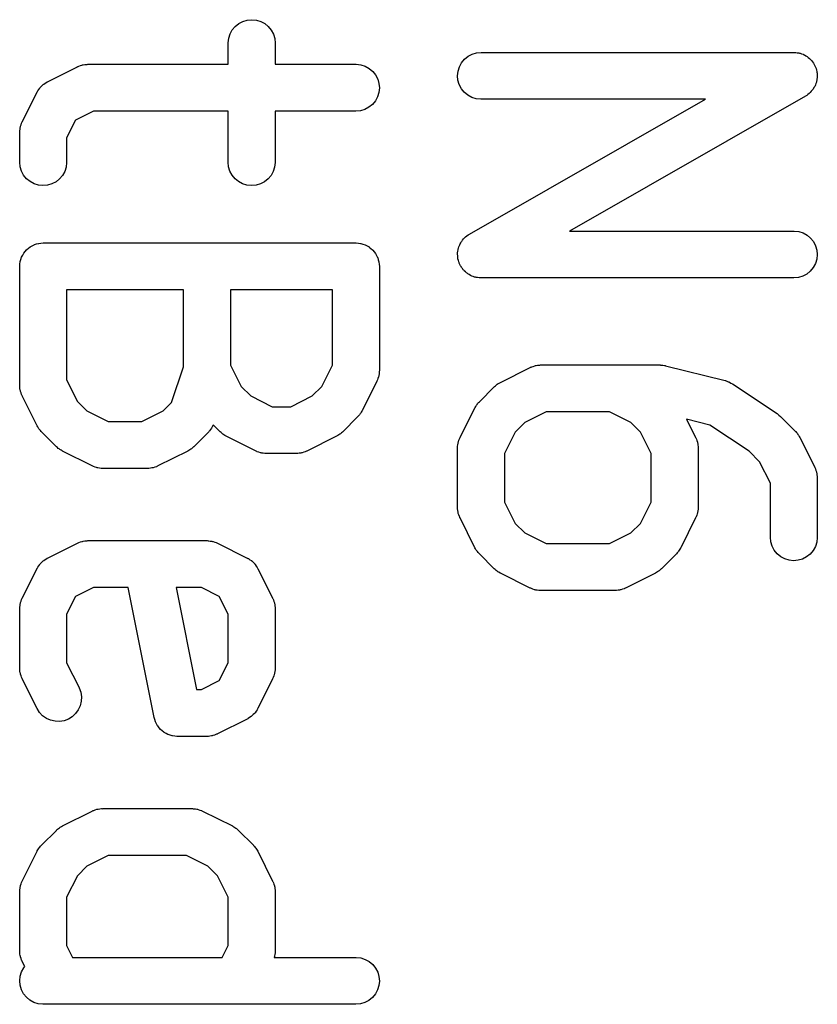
# Model space of a CAD drawing. Extents: x 0.02 to 3.89, y 0.07 to 3.88.
# Tile 20 of 172: x 0.91 to 1.01, y 1.72 to 1.84. Entities that reach past the tile are written whole.
import ezdxf

# ---------------------------------------------------------------- set-up
doc = ezdxf.new("R2010")
doc.units = 0
doc.header["$MEASUREMENT"] = 0
doc.layers.add('BLACK', color=7, linetype='CONTINUOUS')

msp = doc.modelspace()

# ---------------------------------------------------------------- linework, layer by layer
at = {"layer": 'BLACK', "linetype": 'CONTINUOUS'}
for p, q in [((0.933165, 1.83894), (0.933536, 1.83938)), ((0.933536, 1.83938), (0.933985, 1.83974)), ((0.933985, 1.83974), (0.934496, 1.84001)), ((0.934496, 1.84001), (0.935048, 1.84017)), ((0.935048, 1.84017), (0.935622, 1.84022)), ((0.935622, 1.84022), (0.936196, 1.84016)), ((0.936196, 1.84016), (0.936746, 1.83999)), ((0.936746, 1.83999), (0.937253, 1.83972)), ((0.937253, 1.83972), (0.937697, 1.83935)), ((0.937697, 1.83935), (0.938061, 1.8389)), ((0.932649, 1.83731), (0.932714, 1.83788)), ((0.932714, 1.83788), (0.932888, 1.83843)), ((0.932888, 1.83843), (0.933165, 1.83894)), ((0.938061, 1.8389), (0.938332, 1.8384)), ((0.938332, 1.8384), (0.938498, 1.83784)), ((0.938498, 1.83784), (0.938555, 1.83727)), ((0.932649, 1.83727), (0.932649, 1.83731)), ((0.932649, 1.8346), (0.932649, 1.83727)), ((0.938555, 1.83727), (0.938555, 1.8346)), ((0.962393, 1.83524), (0.962839, 1.83561)), ((0.962839, 1.83561), (0.963348, 1.83588)), ((0.963348, 1.83588), (0.9639, 1.83604)), ((0.9639, 1.83604), (0.964473, 1.8361)), ((0.964473, 1.8361), (1.00384, 1.8361)), ((1.00384, 1.8361), (1.00388, 1.8361)), ((1.00388, 1.8361), (1.00398, 1.83609)), ((1.00398, 1.83609), (1.00408, 1.83609)), ((1.00408, 1.83609), (1.00427, 1.83606)), ((1.00427, 1.83606), (1.00446, 1.83603)), ((1.00446, 1.83603), (1.00455, 1.836)), ((1.00455, 1.836), (1.00465, 1.83599)), ((1.00465, 1.83599), (1.00483, 1.83592)), ((1.00483, 1.83592), (1.00501, 1.83586)), ((1.00501, 1.83586), (1.00509, 1.83581)), ((1.00509, 1.83581), (1.00519, 1.83578)), ((1.00519, 1.83578), (1.00535, 1.83567)), ((1.00535, 1.83567), (1.00551, 1.83558)), ((1.00551, 1.83558), (1.00559, 1.83552)), ((1.00559, 1.83552), (1.00567, 1.83546)), ((1.00567, 1.83546), (1.00581, 1.83533)), ((0.909909, 1.83241), (0.913659, 1.83429)), ((0.913659, 1.83429), (0.913696, 1.83431)), ((0.913696, 1.83431), (0.913778, 1.83434)), ((0.913778, 1.83434), (0.913854, 1.83438)), ((0.913854, 1.83438), (0.914047, 1.83443)), ((0.914047, 1.83443), (0.914237, 1.8345)), ((0.914237, 1.8345), (0.914322, 1.83452)), ((0.914322, 1.83452), (0.914406, 1.83454)), ((0.914406, 1.83454), (0.914607, 1.83456)), ((0.914607, 1.83456), (0.914806, 1.83459)), ((0.914806, 1.83459), (0.914893, 1.83459)), ((0.914893, 1.83459), (0.914979, 1.8346)), ((0.914979, 1.8346), (0.932649, 1.8346)), ((0.938555, 1.8346), (0.948725, 1.8346)), ((0.948725, 1.8346), (0.948766, 1.8346)), ((0.948766, 1.8346), (0.949339, 1.83453)), ((0.949339, 1.83453), (0.949888, 1.83436)), ((0.949888, 1.83436), (0.950393, 1.83408)), ((0.961581, 1.83374), (0.961751, 1.83429)), ((0.961751, 1.83429), (0.962025, 1.8348)), ((0.962025, 1.8348), (0.962393, 1.83524)), ((1.00581, 1.83533), (1.00595, 1.83521)), ((1.00595, 1.83521), (1.00602, 1.83513)), ((1.00602, 1.83513), (1.00609, 1.83507)), ((1.00609, 1.83507), (1.0062, 1.83491)), ((1.0062, 1.83491), (1.00631, 1.83476)), ((1.00631, 1.83476), (1.00636, 1.83467)), ((1.00636, 1.83467), (1.00642, 1.83459)), ((1.00642, 1.83459), (1.00649, 1.83442)), ((1.00649, 1.83442), (1.00658, 1.83425)), ((1.00658, 1.83425), (1.00661, 1.83416)), ((1.00661, 1.83416), (1.00665, 1.83407)), ((0.950393, 1.83408), (0.950835, 1.83371)), ((0.950835, 1.83371), (0.951196, 1.83326)), ((0.951196, 1.83326), (0.951463, 1.83275)), ((0.961521, 1.83317), (0.961581, 1.83374)), ((0.961573, 1.83259), (0.961521, 1.83317)), ((1.00665, 1.83407), (1.00669, 1.83388)), ((1.00669, 1.83388), (1.00674, 1.8337)), ((1.00674, 1.8337), (1.00675, 1.8336)), ((1.00675, 1.8336), (1.00677, 1.8335)), ((1.00679, 1.83293), (1.00676, 1.83274)), ((1.00677, 1.8335), (1.00678, 1.83331)), ((1.00678, 1.83331), (1.0068, 1.83313)), ((1.0068, 1.83313), (1.00679, 1.83303)), ((1.00679, 1.83303), (1.00679, 1.83293)), ((0.908921, 1.83161), (0.908966, 1.83166)), ((0.908966, 1.83166), (0.909003, 1.83171)), ((0.909003, 1.83171), (0.909166, 1.83186)), ((0.909166, 1.83186), (0.909323, 1.83203)), ((0.909323, 1.83203), (0.909375, 1.83206)), ((0.909375, 1.83206), (0.909421, 1.83211)), ((0.909421, 1.83211), (0.909612, 1.83223)), ((0.909612, 1.83223), (0.909797, 1.83235)), ((0.909797, 1.83235), (0.909855, 1.83238)), ((0.909855, 1.83238), (0.909909, 1.83241)), ((0.951463, 1.83275), (0.951626, 1.8322)), ((0.951678, 1.83163), (0.951618, 1.83105)), ((0.951626, 1.8322), (0.951678, 1.83163)), ((0.961735, 1.83204), (0.961573, 1.83259)), ((0.962002, 1.83153), (0.961735, 1.83204)), ((1.00638, 1.83166), (1.00629, 1.83149)), ((1.00648, 1.83182), (1.00638, 1.83166)), ((1.00652, 1.83191), (1.00648, 1.83182)), ((1.00657, 1.832), (1.00652, 1.83191)), ((1.00662, 1.83218), (1.00657, 1.832)), ((1.00669, 1.83236), (1.00662, 1.83218)), ((1.00671, 1.83246), (1.00669, 1.83236)), ((1.00674, 1.83255), (1.00671, 1.83246)), ((1.00676, 1.83274), (1.00674, 1.83255)), ((0.906714, 1.82734), (0.908589, 1.83109)), ((0.908589, 1.83109), (0.908607, 1.83113)), ((0.908607, 1.83113), (0.908642, 1.83118)), ((0.908642, 1.83118), (0.908668, 1.83124)), ((0.908668, 1.83124), (0.908798, 1.83142)), ((0.908798, 1.83142), (0.908921, 1.83161)), ((0.951447, 1.8305), (0.951173, 1.82999)), ((0.951618, 1.83105), (0.951447, 1.8305)), ((0.962364, 1.83108), (0.962002, 1.83153)), ((0.962805, 1.83071), (0.962364, 1.83108)), ((0.96331, 1.83043), (0.962805, 1.83071)), ((0.963859, 1.83026), (0.96331, 1.83043)), ((1.00531, 1.83058), (0.975592, 1.8136)), ((1.00539, 1.83064), (1.00531, 1.83058)), ((1.00548, 1.83069), (1.00539, 1.83064)), ((1.00562, 1.83081), (1.00548, 1.83069)), ((1.00578, 1.83092), (1.00562, 1.83081)), ((1.00585, 1.83099), (1.00578, 1.83092)), ((1.00592, 1.83105), (1.00585, 1.83099)), ((1.00604, 1.8312), (1.00592, 1.83105)), ((1.00617, 1.83133), (1.00604, 1.8312)), ((1.00623, 1.83142), (1.00617, 1.83133)), ((1.00629, 1.83149), (1.00623, 1.83142)), ((0.950359, 1.82919), (0.94985, 1.82892)), ((0.950806, 1.82955), (0.950359, 1.82919)), ((0.951173, 1.82999), (0.950806, 1.82955)), ((0.963008, 1.81321), (0.992724, 1.83019)), ((0.964432, 1.83019), (0.963859, 1.83026)), ((0.964473, 1.83019), (0.964432, 1.83019)), ((0.992724, 1.83019), (0.964473, 1.83019)), ((0.915676, 1.82869), (0.913431, 1.82757)), ((0.932649, 1.82869), (0.915676, 1.82869)), ((0.932649, 1.82227), (0.932649, 1.82869)), ((0.948725, 1.82869), (0.938555, 1.82869)), ((0.938555, 1.82869), (0.938555, 1.82227)), ((0.949299, 1.82875), (0.948725, 1.82869)), ((0.94985, 1.82892), (0.949299, 1.82875)), ((0.906467, 1.82664), (0.906493, 1.82672)), ((0.906493, 1.82672), (0.906508, 1.8268)), ((0.906508, 1.8268), (0.90658, 1.82699)), ((0.90658, 1.82699), (0.906641, 1.82719)), ((0.906641, 1.82719), (0.906683, 1.82726)), ((0.906683, 1.82726), (0.906714, 1.82734)), ((0.913431, 1.82757), (0.912308, 1.82532)), ((0.906402, 1.82602), (0.906403, 1.82606)), ((0.906402, 1.82227), (0.906402, 1.82602)), ((0.906403, 1.82606), (0.906412, 1.82615)), ((0.90641, 1.82624), (0.906444, 1.82644)), ((0.906412, 1.82615), (0.90641, 1.82624)), ((0.906444, 1.82644), (0.906467, 1.82664)), ((0.912308, 1.82532), (0.912308, 1.82227)), ((0.906459, 1.8217), (0.906402, 1.82227)), ((0.912308, 1.82223), (0.912243, 1.82166)), ((0.912308, 1.82227), (0.912308, 1.82223)), ((0.932705, 1.8217), (0.932649, 1.82227)), ((0.938554, 1.82223), (0.93849, 1.82166)), ((0.938555, 1.82227), (0.938554, 1.82223)), ((0.906625, 1.82115), (0.906459, 1.8217)), ((0.906896, 1.82064), (0.906625, 1.82115)), ((0.90726, 1.82019), (0.906896, 1.82064)), ((0.911791, 1.8206), (0.911421, 1.82016)), ((0.912069, 1.82111), (0.911791, 1.8206)), ((0.912243, 1.82166), (0.912069, 1.82111)), ((0.932872, 1.82115), (0.932705, 1.8217)), ((0.933142, 1.82064), (0.932872, 1.82115)), ((0.933507, 1.82019), (0.933142, 1.82064)), ((0.938038, 1.8206), (0.937668, 1.82016)), ((0.938316, 1.82111), (0.938038, 1.8206)), ((0.93849, 1.82166), (0.938316, 1.82111)), ((0.907704, 1.81982), (0.90726, 1.82019)), ((0.908211, 1.81955), (0.907704, 1.81982)), ((0.908761, 1.81938), (0.908211, 1.81955)), ((0.909334, 1.81932), (0.908761, 1.81938)), ((0.909908, 1.81937), (0.909334, 1.81932)), ((0.910461, 1.81953), (0.909908, 1.81937)), ((0.910972, 1.8198), (0.910461, 1.81953)), ((0.911421, 1.82016), (0.910972, 1.8198)), ((0.933951, 1.81982), (0.933507, 1.82019)), ((0.934458, 1.81955), (0.933951, 1.81982)), ((0.935008, 1.81938), (0.934458, 1.81955)), ((0.935581, 1.81932), (0.935008, 1.81938)), ((0.936155, 1.81937), (0.935581, 1.81932)), ((0.936708, 1.81953), (0.936155, 1.81937)), ((0.937219, 1.8198), (0.936708, 1.81953)), ((0.937668, 1.82016), (0.937219, 1.8198)), ((0.962693, 1.81299), (0.962839, 1.81311)), ((0.962839, 1.81311), (0.962927, 1.81315)), ((0.962927, 1.81315), (0.963008, 1.81321)), ((0.975592, 1.8136), (1.00384, 1.8136)), ((1.00384, 1.8136), (1.00388, 1.8136)), ((1.00388, 1.8136), (1.00446, 1.81354)), ((1.00446, 1.81354), (1.00501, 1.81336)), ((1.00501, 1.81336), (1.00551, 1.81309)), ((1.00551, 1.81309), (1.00595, 1.81271)), ((0.907984, 1.81175), (0.90823, 1.81188)), ((0.90823, 1.81188), (0.90824, 1.81188)), ((0.90824, 1.81188), (0.908249, 1.81189)), ((0.908249, 1.81189), (0.908516, 1.81197)), ((0.908516, 1.81197), (0.908782, 1.81205)), ((0.908782, 1.81205), (0.908792, 1.81205)), ((0.908792, 1.81205), (0.908802, 1.81205)), ((0.908802, 1.81205), (0.909078, 1.81207)), ((0.909078, 1.81207), (0.909355, 1.8121)), ((0.909355, 1.8121), (0.948725, 1.8121)), ((0.948725, 1.8121), (0.948745, 1.8121)), ((0.948745, 1.8121), (0.948746, 1.8121)), ((0.948746, 1.8121), (0.948746, 1.8121)), ((0.948746, 1.8121), (0.948766, 1.8121)), ((0.948766, 1.8121), (0.949044, 1.81207)), ((0.949044, 1.81207), (0.949319, 1.81204)), ((0.949319, 1.81204), (0.949329, 1.81204)), ((0.949329, 1.81204), (0.949339, 1.81204)), ((0.949339, 1.81204), (0.949603, 1.81195)), ((0.949603, 1.81195), (0.949869, 1.81187)), ((0.949869, 1.81187), (0.949879, 1.81187)), ((0.949879, 1.81187), (0.949888, 1.81186)), ((0.949888, 1.81186), (0.950133, 1.81173)), ((0.961695, 1.81161), (0.961751, 1.81179)), ((0.961751, 1.81179), (0.961799, 1.81188)), ((0.961799, 1.81188), (0.961834, 1.81197)), ((0.961834, 1.81197), (0.961935, 1.81213)), ((0.961935, 1.81213), (0.962025, 1.8123)), ((0.962025, 1.8123), (0.962089, 1.81238)), ((0.962089, 1.81238), (0.962142, 1.81246)), ((0.962142, 1.81246), (0.962272, 1.8126)), ((0.962272, 1.8126), (0.962393, 1.81274)), ((0.962393, 1.81274), (0.96247, 1.81281)), ((0.96247, 1.81281), (0.962538, 1.81288)), ((0.962538, 1.81288), (0.962693, 1.81299)), ((1.00595, 1.81271), (1.00631, 1.81227)), ((1.00631, 1.81227), (1.00658, 1.81175)), ((0.906641, 1.81031), (0.906776, 1.81056)), ((0.906776, 1.81056), (0.906907, 1.8108)), ((0.906907, 1.8108), (0.906914, 1.81081)), ((0.906914, 1.81081), (0.906919, 1.81082)), ((0.906919, 1.81082), (0.907098, 1.81103)), ((0.907098, 1.81103), (0.907274, 1.81124)), ((0.907274, 1.81124), (0.907283, 1.81125)), ((0.907283, 1.81125), (0.907289, 1.81126)), ((0.907289, 1.81126), (0.907505, 1.81143)), ((0.907505, 1.81143), (0.907721, 1.81161)), ((0.907721, 1.81161), (0.90773, 1.81161)), ((0.90773, 1.81161), (0.907738, 1.81162)), ((0.907738, 1.81162), (0.907984, 1.81175)), ((0.950133, 1.81173), (0.950376, 1.8116)), ((0.950376, 1.8116), (0.950384, 1.81159)), ((0.950384, 1.81159), (0.950393, 1.81159)), ((0.950393, 1.81159), (0.950607, 1.81141)), ((0.950607, 1.81141), (0.95082, 1.81123)), ((0.95082, 1.81123), (0.950827, 1.81122)), ((0.950827, 1.81122), (0.950835, 1.81121)), ((0.950835, 1.81121), (0.951008, 1.811)), ((0.951008, 1.811), (0.951185, 1.81078)), ((0.951185, 1.81078), (0.951189, 1.81077)), ((0.951189, 1.81077), (0.951196, 1.81077)), ((0.951196, 1.81077), (0.951324, 1.81052)), ((0.961521, 1.81067), (0.961531, 1.81077)), ((0.961538, 1.81048), (0.961521, 1.81067)), ((0.961529, 1.81087), (0.961561, 1.81105)), ((0.961531, 1.81077), (0.961529, 1.81087)), ((0.961561, 1.81105), (0.961581, 1.81124)), ((0.961581, 1.81124), (0.96161, 1.81134)), ((0.96161, 1.81134), (0.961627, 1.81144)), ((0.961627, 1.81144), (0.961695, 1.81161)), ((1.00658, 1.81175), (1.00674, 1.8112)), ((1.00674, 1.8112), (1.0068, 1.81063)), ((1.0068, 1.81063), (1.00674, 1.81005)), ((0.906403, 1.80919), (0.906434, 1.80947)), ((0.906434, 1.80947), (0.906463, 1.80974)), ((0.906463, 1.80974), (0.906466, 1.80975)), ((0.906466, 1.80975), (0.906467, 1.80976)), ((0.906467, 1.80976), (0.90655, 1.81003)), ((0.90655, 1.81003), (0.906633, 1.81029)), ((0.906633, 1.81029), (0.906638, 1.8103)), ((0.906638, 1.8103), (0.906641, 1.81031)), ((0.951324, 1.81052), (0.951455, 1.81027)), ((0.951455, 1.81027), (0.951458, 1.81026)), ((0.951458, 1.81026), (0.951463, 1.81025)), ((0.951463, 1.81025), (0.951541, 1.80999)), ((0.951541, 1.80999), (0.951622, 1.80972)), ((0.951622, 1.80972), (0.951623, 1.80971)), ((0.951623, 1.80971), (0.951626, 1.8097)), ((0.951626, 1.8097), (0.951651, 1.80943)), ((0.951651, 1.80943), (0.951678, 1.80915)), ((0.961542, 1.81029), (0.961538, 1.81048)), ((0.961564, 1.81019), (0.961542, 1.81029)), ((0.961573, 1.8101), (0.961564, 1.81019)), ((0.961626, 1.80991), (0.961573, 1.8101)), ((0.961667, 1.80973), (0.961626, 1.80991)), ((0.961707, 1.80964), (0.961667, 1.80973)), ((0.961735, 1.80954), (0.961707, 1.80964)), ((0.961823, 1.80937), (0.961735, 1.80954)), ((0.961899, 1.8092), (0.961823, 1.80937)), ((1.00657, 1.8095), (1.00629, 1.809)), ((1.00674, 1.81005), (1.00657, 1.8095)), ((0.906402, 1.80917), (0.906403, 1.80919)), ((0.906402, 1.80915), (0.906402, 1.80917)), ((0.906402, 1.80917), (0.906402, 1.80917)), ((0.906402, 1.80917), (0.906402, 1.80917)), ((0.906402, 1.79415), (0.906402, 1.80915)), ((0.951678, 1.80915), (0.951678, 1.79603)), ((0.961956, 1.80912), (0.961899, 1.8092)), ((0.962002, 1.80903), (0.961956, 1.80912)), ((0.962121, 1.80888), (0.962002, 1.80903)), ((0.962229, 1.80873), (0.962121, 1.80888)), ((0.962301, 1.80866), (0.962229, 1.80873)), ((0.962364, 1.80858), (0.962301, 1.80866)), ((0.962509, 1.80846), (0.962364, 1.80858)), ((0.962645, 1.80833), (0.962509, 1.80846)), ((0.962729, 1.80828), (0.962645, 1.80833)), ((0.962805, 1.80821), (0.962729, 1.80828)), ((0.962971, 1.80812), (0.962805, 1.80821)), ((0.96313, 1.80802), (0.962971, 1.80812)), ((1.00548, 1.80819), (1.00497, 1.80792)), ((1.00592, 1.80855), (1.00548, 1.80819)), ((1.00629, 1.809), (1.00592, 1.80855)), ((0.963223, 1.80798), (0.96313, 1.80802)), ((0.96331, 1.80793), (0.963223, 1.80798)), ((0.96349, 1.80788), (0.96331, 1.80793)), ((0.963666, 1.80781), (0.96349, 1.80788)), ((0.963765, 1.80779), (0.963666, 1.80781)), ((0.963859, 1.80776), (0.963765, 1.80779)), ((0.964047, 1.80774), (0.963859, 1.80776)), ((0.964234, 1.80771), (0.964047, 1.80774)), ((0.964333, 1.80771), (0.964234, 1.80771)), ((0.964432, 1.8077), (0.964333, 1.80771)), ((0.964473, 1.8077), (0.964432, 1.8077)), ((1.00384, 1.8077), (0.964473, 1.8077)), ((1.00442, 1.80775), (1.00384, 1.8077)), ((1.00497, 1.80792), (1.00442, 1.80775)), ((0.912308, 1.8062), (0.912308, 1.79485)), ((0.927025, 1.8062), (0.912308, 1.8062)), ((0.927025, 1.7965), (0.927025, 1.8062)), ((0.93293, 1.8062), (0.93293, 1.79672)), ((0.945772, 1.8062), (0.93293, 1.8062)), ((0.945772, 1.79672), (0.945772, 1.8062)), ((0.925522, 1.792), (0.927025, 1.7965)), ((0.93293, 1.79672), (0.934279, 1.79403)), ((0.944424, 1.79403), (0.945772, 1.79672)), ((0.95167, 1.79581), (0.951636, 1.79561)), ((0.951678, 1.79598), (0.951668, 1.7959)), ((0.951668, 1.7959), (0.95167, 1.79581)), ((0.951678, 1.79603), (0.951678, 1.79598)), ((0.966902, 1.79454), (0.970652, 1.79642)), ((0.970652, 1.79642), (0.970689, 1.79644)), ((0.970689, 1.79644), (0.97077, 1.79646)), ((0.97077, 1.79646), (0.970847, 1.79651)), ((0.970847, 1.79651), (0.97104, 1.79656)), ((0.97104, 1.79656), (0.97123, 1.79663)), ((0.97123, 1.79663), (0.971315, 1.79665)), ((0.971315, 1.79665), (0.971399, 1.79667)), ((0.971399, 1.79667), (0.9716, 1.79669)), ((0.9716, 1.79669), (0.971799, 1.79672)), ((0.971799, 1.79672), (0.971886, 1.79672)), ((0.971886, 1.79672), (0.971972, 1.79673)), ((0.971972, 1.79673), (0.98697, 1.79673)), ((0.98697, 1.79673), (0.987012, 1.79673)), ((0.987012, 1.79673), (0.987064, 1.79672)), ((0.987064, 1.79672), (0.987116, 1.79672)), ((0.987116, 1.79672), (0.98735, 1.79669)), ((0.98735, 1.79669), (0.987584, 1.79666)), ((0.987584, 1.79666), (0.987634, 1.79665)), ((0.987634, 1.79665), (0.987686, 1.79664)), ((0.987686, 1.79664), (0.995186, 1.79477)), ((0.912308, 1.79485), (0.913657, 1.79215)), ((0.951366, 1.7947), (0.949491, 1.79096)), ((0.951397, 1.79479), (0.951366, 1.7947)), ((0.951439, 1.79486), (0.951397, 1.79479)), ((0.9515, 1.79505), (0.951439, 1.79486)), ((0.951572, 1.79524), (0.9515, 1.79505)), ((0.951587, 1.79533), (0.951572, 1.79524)), ((0.951613, 1.79541), (0.951587, 1.79533)), ((0.951636, 1.79561), (0.951613, 1.79541)), ((0.966615, 1.79438), (0.966762, 1.79445)), ((0.966762, 1.79445), (0.966902, 1.79454)), ((0.995186, 1.79477), (0.995225, 1.79476)), ((0.995225, 1.79476), (0.99541, 1.79469)), ((0.99541, 1.79469), (0.995599, 1.79463)), ((0.995599, 1.79463), (0.99568, 1.79459)), ((0.99568, 1.79459), (0.995765, 1.79455)), ((0.995765, 1.79455), (0.995933, 1.79445)), ((0.995933, 1.79445), (0.996107, 1.79436)), ((0.906411, 1.79406), (0.906402, 1.79415)), ((0.906407, 1.79398), (0.906411, 1.79406)), ((0.906439, 1.79378), (0.906407, 1.79398)), ((0.906459, 1.79358), (0.906439, 1.79378)), ((0.906484, 1.79349), (0.906459, 1.79358)), ((0.906497, 1.79341), (0.906484, 1.79349)), ((0.906567, 1.79322), (0.906497, 1.79341)), ((0.906625, 1.79303), (0.906567, 1.79322)), ((0.934279, 1.79403), (0.935476, 1.79283)), ((0.943226, 1.79283), (0.944424, 1.79403)), ((0.96426, 1.79211), (0.966135, 1.79399)), ((0.966135, 1.79399), (0.966164, 1.79402)), ((0.966164, 1.79402), (0.966294, 1.79412)), ((0.966294, 1.79412), (0.966414, 1.79424)), ((0.966414, 1.79424), (0.966519, 1.7943)), ((0.966519, 1.7943), (0.966615, 1.79438)), ((0.996107, 1.79436), (1.00173, 1.79061)), ((0.906666, 1.79295), (0.906625, 1.79303)), ((0.906696, 1.79287), (0.906666, 1.79295)), ((0.906714, 1.79283), (0.906696, 1.79287)), ((0.908589, 1.78908), (0.906714, 1.79283)), ((0.913657, 1.79215), (0.914854, 1.79095)), ((0.924479, 1.79095), (0.925522, 1.792)), ((0.935476, 1.79283), (0.938174, 1.79148)), ((0.940529, 1.79148), (0.943226, 1.79283)), ((0.964039, 1.79187), (0.964155, 1.79199)), ((0.964155, 1.79199), (0.96426, 1.79211)), ((0.914854, 1.79095), (0.917551, 1.7896)), ((0.921781, 1.7896), (0.924479, 1.79095)), ((0.938174, 1.79148), (0.940529, 1.79148)), ((0.949382, 1.79078), (0.949304, 1.79063)), ((0.949473, 1.79092), (0.949382, 1.79078)), ((0.949491, 1.79096), (0.949473, 1.79092)), ((0.961832, 1.7876), (0.963707, 1.79135)), ((0.963707, 1.79135), (0.963726, 1.79138)), ((0.963726, 1.79138), (0.963816, 1.79152)), ((0.963816, 1.79152), (0.963894, 1.79167)), ((0.963894, 1.79167), (0.963972, 1.79176)), ((0.963972, 1.79176), (0.964039, 1.79187)), ((0.972669, 1.79082), (0.969972, 1.78947)), ((0.980649, 1.79082), (0.972669, 1.79082)), ((0.983346, 1.78947), (0.980649, 1.79082)), ((0.917551, 1.7896), (0.921781, 1.7896)), ((0.948938, 1.79019), (0.947063, 1.78831)), ((0.949044, 1.79032), (0.948938, 1.79019)), ((0.949159, 1.79044), (0.949044, 1.79032)), ((0.949226, 1.79054), (0.949159, 1.79044)), ((0.949304, 1.79063), (0.949226, 1.79054)), ((0.969972, 1.78947), (0.968775, 1.78828)), ((0.984544, 1.78828), (0.983346, 1.78947)), ((0.993257, 1.78916), (0.99034, 1.78989)), ((0.99034, 1.78989), (0.991486, 1.7876)), ((1.00173, 1.79061), (1.00174, 1.79061)), ((1.00174, 1.79061), (1.00174, 1.79061)), ((1.00174, 1.79061), (1.00174, 1.79061)), ((1.00174, 1.79061), (1.00177, 1.79059)), ((1.00177, 1.79059), (1.00197, 1.79041)), ((1.00197, 1.79041), (1.00218, 1.79024)), ((1.00218, 1.79024), (1.00406, 1.78836)), ((0.908677, 1.78894), (0.908589, 1.78908)), ((0.908753, 1.78879), (0.908677, 1.78894)), ((0.90883, 1.7887), (0.908753, 1.78879)), ((0.908896, 1.78859), (0.90883, 1.7887)), ((0.90901, 1.78847), (0.908896, 1.78859)), ((0.909113, 1.78834), (0.90901, 1.78847)), ((0.909142, 1.78831), (0.909113, 1.78834)), ((0.911017, 1.78644), (0.909142, 1.78831)), ((0.930191, 1.78831), (0.928316, 1.78644)), ((0.930246, 1.78838), (0.930191, 1.78831)), ((0.93031, 1.78844), (0.930246, 1.78838)), ((0.930428, 1.7886), (0.93031, 1.78844)), ((0.930556, 1.78876), (0.930428, 1.7886)), ((0.930598, 1.78884), (0.930556, 1.78876)), ((0.930649, 1.78891), (0.930598, 1.78884)), ((0.930733, 1.78909), (0.930649, 1.78891)), ((0.930779, 1.78917), (0.930733, 1.78909)), ((0.931639, 1.78831), (0.930779, 1.78917)), ((0.931767, 1.78821), (0.931639, 1.78831)), ((0.947034, 1.78828), (0.946905, 1.78818)), ((0.947063, 1.78831), (0.947034, 1.78828)), ((0.968775, 1.78828), (0.967426, 1.78558)), ((0.985892, 1.78558), (0.984544, 1.78828)), ((0.998213, 1.78586), (0.993257, 1.78916)), ((1.00406, 1.78836), (1.00409, 1.78834)), ((1.00409, 1.78834), (1.00419, 1.78821)), ((0.931886, 1.78809), (0.931767, 1.78821)), ((0.931989, 1.78803), (0.931886, 1.78809)), ((0.932084, 1.78795), (0.931989, 1.78803)), ((0.93223, 1.78787), (0.932084, 1.78795)), ((0.93237, 1.78778), (0.93223, 1.78787)), ((0.932406, 1.78776), (0.93237, 1.78778)), ((0.936156, 1.78589), (0.932406, 1.78776)), ((0.946296, 1.78776), (0.942547, 1.78589)), ((0.946437, 1.78785), (0.946296, 1.78776)), ((0.946584, 1.78792), (0.946437, 1.78785)), ((0.94668, 1.788), (0.946584, 1.78792)), ((0.946784, 1.78807), (0.94668, 1.788)), ((0.946905, 1.78818), (0.946784, 1.78807)), ((0.961611, 1.78697), (0.961626, 1.78706)), ((0.961626, 1.78706), (0.961698, 1.78725)), ((0.961698, 1.78725), (0.961759, 1.78744)), ((0.961759, 1.78744), (0.961801, 1.78752)), ((0.961801, 1.78752), (0.961832, 1.7876)), ((0.991486, 1.7876), (0.991504, 1.78756)), ((0.991504, 1.78756), (0.991534, 1.78748)), ((0.991534, 1.78748), (0.991575, 1.7874)), ((0.991575, 1.7874), (0.991633, 1.78721)), ((0.991633, 1.78721), (0.991703, 1.78702)), ((0.991703, 1.78702), (0.991716, 1.78693)), ((1.00419, 1.78821), (1.0043, 1.78809)), ((1.0043, 1.78809), (1.00437, 1.78798)), ((1.00437, 1.78798), (1.00444, 1.78788)), ((1.00444, 1.78788), (1.00452, 1.78774)), ((1.00452, 1.78774), (1.00461, 1.7876)), ((1.00461, 1.7876), (1.00648, 1.78385)), ((0.911145, 1.78633), (0.911017, 1.78644)), ((0.911264, 1.78622), (0.911145, 1.78633)), ((0.911367, 1.78615), (0.911264, 1.78622)), ((0.911462, 1.78607), (0.911367, 1.78615)), ((0.911608, 1.78599), (0.911462, 1.78607)), ((0.911747, 1.7859), (0.911608, 1.78599)), ((0.911784, 1.78589), (0.911747, 1.7859)), ((0.915534, 1.78401), (0.911784, 1.78589)), ((0.927548, 1.78589), (0.923799, 1.78401)), ((0.927689, 1.78597), (0.927548, 1.78589)), ((0.927836, 1.78605), (0.927689, 1.78597)), ((0.927932, 1.78613), (0.927836, 1.78605)), ((0.928036, 1.78619), (0.927932, 1.78613)), ((0.928157, 1.78631), (0.928036, 1.78619)), ((0.928287, 1.78641), (0.928157, 1.78631)), ((0.928316, 1.78644), (0.928287, 1.78641)), ((0.936237, 1.78585), (0.936156, 1.78589)), ((0.936313, 1.78581), (0.936237, 1.78585)), ((0.936505, 1.78575), (0.936313, 1.78581)), ((0.936694, 1.78568), (0.936505, 1.78575)), ((0.942351, 1.7858), (0.942158, 1.78574)), ((0.942428, 1.78584), (0.942351, 1.7858)), ((0.94251, 1.78587), (0.942428, 1.78584)), ((0.942547, 1.78589), (0.94251, 1.78587)), ((0.96152, 1.78628), (0.961521, 1.78632)), ((0.96152, 1.77878), (0.96152, 1.78628)), ((0.961521, 1.78632), (0.96153, 1.7864)), ((0.961528, 1.78649), (0.961562, 1.78669)), ((0.96153, 1.7864), (0.961528, 1.78649)), ((0.961562, 1.78669), (0.961585, 1.78689)), ((0.961585, 1.78689), (0.961611, 1.78697)), ((0.991716, 1.78693), (0.991742, 1.78685)), ((0.991742, 1.78685), (0.991761, 1.78665)), ((0.991761, 1.78665), (0.991793, 1.78645)), ((0.991793, 1.78645), (0.991789, 1.78636)), ((0.991789, 1.78636), (0.991798, 1.78628)), ((0.991798, 1.78628), (0.991798, 1.77878)), ((0.999542, 1.78453), (0.998213, 1.78586)), ((0.93678, 1.78566), (0.936694, 1.78568)), ((0.936863, 1.78564), (0.93678, 1.78566)), ((0.937063, 1.78562), (0.936863, 1.78564)), ((0.937262, 1.78558), (0.937063, 1.78562)), ((0.937349, 1.78558), (0.937262, 1.78558)), ((0.937435, 1.78557), (0.937349, 1.78558)), ((0.937477, 1.78557), (0.937435, 1.78557)), ((0.941226, 1.78557), (0.937477, 1.78557)), ((0.941312, 1.78558), (0.941226, 1.78557)), ((0.941399, 1.78558), (0.941312, 1.78558)), ((0.941599, 1.78561), (0.941399, 1.78558)), ((0.9418, 1.78563), (0.941599, 1.78561)), ((0.941883, 1.78566), (0.9418, 1.78563)), ((0.941969, 1.78567), (0.941883, 1.78566)), ((0.942158, 1.78574), (0.941969, 1.78567)), ((0.967426, 1.78558), (0.967426, 1.77947)), ((0.985892, 1.77947), (0.985892, 1.78558)), ((1.00089, 1.78183), (0.999542, 1.78453)), ((0.915615, 1.78398), (0.915534, 1.78401)), ((0.915691, 1.78394), (0.915615, 1.78398)), ((0.915883, 1.78388), (0.915691, 1.78394)), ((0.916072, 1.7838), (0.915883, 1.78388)), ((0.916158, 1.78379), (0.916072, 1.7838)), ((0.91624, 1.78376), (0.916158, 1.78379)), ((0.916441, 1.78374), (0.91624, 1.78376)), ((0.91664, 1.78371), (0.916441, 1.78374)), ((0.916726, 1.78371), (0.91664, 1.78371)), ((0.916813, 1.7837), (0.916726, 1.78371)), ((0.916854, 1.7837), (0.916813, 1.7837)), ((0.922478, 1.7837), (0.916854, 1.7837)), ((0.922565, 1.78371), (0.922478, 1.7837)), ((0.922652, 1.7837), (0.922565, 1.78371)), ((0.922851, 1.78374), (0.922652, 1.7837)), ((0.923052, 1.78376), (0.922851, 1.78374)), ((0.923135, 1.78378), (0.923052, 1.78376)), ((0.923221, 1.78379), (0.923135, 1.78378)), ((0.92341, 1.78386), (0.923221, 1.78379)), ((0.923604, 1.78392), (0.92341, 1.78386)), ((0.92368, 1.78396), (0.923604, 1.78392)), ((0.923762, 1.78399), (0.92368, 1.78396)), ((0.923799, 1.78401), (0.923762, 1.78399)), ((1.00648, 1.78385), (1.0065, 1.78381)), ((1.0065, 1.78381), (1.00653, 1.78373)), ((1.00653, 1.78373), (1.00657, 1.78365)), ((1.00657, 1.78365), (1.00663, 1.78346)), ((1.00663, 1.78346), (1.0067, 1.78327)), ((1.0067, 1.78327), (1.00671, 1.78318)), ((1.00671, 1.78318), (1.00674, 1.7831)), ((1.00674, 1.7831), (1.00676, 1.7829)), ((1.00676, 1.7829), (1.00679, 1.7827)), ((1.00679, 1.7827), (1.00679, 1.78261)), ((1.00679, 1.78261), (1.0068, 1.78253)), ((1.0068, 1.78253), (1.0068, 1.77503)), ((1.00089, 1.77503), (1.00089, 1.78183)), ((0.961529, 1.77869), (0.96152, 1.77878)), ((0.961526, 1.7786), (0.961529, 1.77869)), ((0.961557, 1.77841), (0.961526, 1.7786)), ((0.961577, 1.7782), (0.961557, 1.77841)), ((0.967426, 1.77947), (0.968775, 1.77678)), ((0.984544, 1.77678), (0.985892, 1.77947)), ((0.991756, 1.77836), (0.991733, 1.77816)), ((0.99179, 1.77856), (0.991756, 1.77836)), ((0.991798, 1.77874), (0.991788, 1.77865)), ((0.991788, 1.77865), (0.99179, 1.77856)), ((0.991798, 1.77878), (0.991798, 1.77874)), ((0.961602, 1.77812), (0.961577, 1.7782)), ((0.961615, 1.77804), (0.961602, 1.77812)), ((0.961685, 1.77785), (0.961615, 1.77804)), ((0.961743, 1.77765), (0.961685, 1.77785)), ((0.961784, 1.77758), (0.961743, 1.77765)), ((0.961814, 1.77749), (0.961784, 1.77758)), ((0.961832, 1.77746), (0.961814, 1.77749)), ((0.963707, 1.77371), (0.961832, 1.77746)), ((0.991486, 1.77746), (0.989611, 1.77371)), ((0.991517, 1.77754), (0.991486, 1.77746)), ((0.991559, 1.77761), (0.991517, 1.77754)), ((0.99162, 1.77781), (0.991559, 1.77761)), ((0.991692, 1.778), (0.99162, 1.77781)), ((0.991707, 1.77808), (0.991692, 1.778)), ((0.991733, 1.77816), (0.991707, 1.77808)), ((0.968775, 1.77678), (0.969972, 1.77558)), ((0.983346, 1.77558), (0.984544, 1.77678)), ((0.914607, 1.77457), (0.914806, 1.7746)), ((0.914806, 1.7746), (0.914893, 1.7746)), ((0.914893, 1.7746), (0.914979, 1.77461)), ((0.914979, 1.77461), (0.929977, 1.77461)), ((0.929977, 1.77461), (0.930019, 1.77461)), ((0.930019, 1.77461), (0.930105, 1.7746)), ((0.930105, 1.7746), (0.930192, 1.7746)), ((0.930192, 1.7746), (0.930391, 1.77456)), ((0.969972, 1.77558), (0.972669, 1.77423)), ((0.980649, 1.77423), (0.983346, 1.77558)), ((1.00095, 1.77445), (1.00089, 1.77503)), ((1.0068, 1.77499), (1.00673, 1.77441)), ((1.0068, 1.77503), (1.0068, 1.77499)), ((0.909909, 1.77242), (0.913659, 1.77429)), ((0.913659, 1.77429), (0.913696, 1.77431)), ((0.913696, 1.77431), (0.913778, 1.77434)), ((0.913778, 1.77434), (0.913854, 1.77438)), ((0.913854, 1.77438), (0.914047, 1.77444)), ((0.914047, 1.77444), (0.914237, 1.77451)), ((0.914237, 1.77451), (0.914322, 1.77452)), ((0.914322, 1.77452), (0.914406, 1.77455)), ((0.914406, 1.77455), (0.914607, 1.77457)), ((0.930391, 1.77456), (0.930591, 1.77454)), ((0.930591, 1.77454), (0.930674, 1.77452)), ((0.930674, 1.77452), (0.93076, 1.7745)), ((0.93076, 1.7745), (0.930949, 1.77443)), ((0.930949, 1.77443), (0.931141, 1.77437)), ((0.931141, 1.77437), (0.931217, 1.77433)), ((0.931217, 1.77433), (0.931298, 1.77429)), ((0.931298, 1.77429), (0.935048, 1.77242)), ((0.963795, 1.77357), (0.963707, 1.77371)), ((0.963872, 1.77342), (0.963795, 1.77357)), ((0.963948, 1.77332), (0.963872, 1.77342)), ((0.972669, 1.77423), (0.980649, 1.77423)), ((0.989424, 1.77339), (0.989346, 1.77329)), ((0.989502, 1.77353), (0.989424, 1.77339)), ((0.989593, 1.77367), (0.989502, 1.77353)), ((0.989611, 1.77371), (0.989593, 1.77367)), ((1.00111, 1.7739), (1.00095, 1.77445)), ((1.00138, 1.77339), (1.00111, 1.7739)), ((1.00175, 1.77295), (1.00138, 1.77339)), ((1.00628, 1.77336), (1.00591, 1.77292)), ((1.00656, 1.77386), (1.00628, 1.77336)), ((1.00673, 1.77441), (1.00656, 1.77386)), ((0.909375, 1.77207), (0.909421, 1.77211)), ((0.909421, 1.77211), (0.909612, 1.77223)), ((0.909612, 1.77223), (0.909797, 1.77236)), ((0.909797, 1.77236), (0.909855, 1.77239)), ((0.909855, 1.77239), (0.909909, 1.77242)), ((0.935048, 1.77242), (0.935084, 1.7724)), ((0.935084, 1.7724), (0.935138, 1.77237)), ((0.935138, 1.77237), (0.935196, 1.77234)), ((0.935196, 1.77234), (0.935379, 1.77221)), ((0.935379, 1.77221), (0.935568, 1.77209)), ((0.964014, 1.77322), (0.963948, 1.77332)), ((0.964128, 1.7731), (0.964014, 1.77322)), ((0.964231, 1.77297), (0.964128, 1.7731)), ((0.96426, 1.77294), (0.964231, 1.77297)), ((0.966135, 1.77107), (0.96426, 1.77294)), ((0.989058, 1.77294), (0.987184, 1.77107)), ((0.989164, 1.77307), (0.989058, 1.77294)), ((0.989279, 1.77319), (0.989164, 1.77307)), ((0.989346, 1.77329), (0.989279, 1.77319)), ((1.00219, 1.77258), (1.00175, 1.77295)), ((1.0027, 1.77231), (1.00219, 1.77258)), ((1.00325, 1.77214), (1.0027, 1.77231)), ((1.00382, 1.77208), (1.00325, 1.77214)), ((1.0044, 1.77213), (1.00382, 1.77208)), ((1.00495, 1.77229), (1.0044, 1.77213)), ((1.00546, 1.77256), (1.00495, 1.77229)), ((1.00591, 1.77292), (1.00546, 1.77256)), ((0.906714, 1.76735), (0.908589, 1.7711)), ((0.908589, 1.7711), (0.908607, 1.77114)), ((0.908607, 1.77114), (0.908642, 1.77119)), ((0.908642, 1.77119), (0.908668, 1.77125)), ((0.908668, 1.77125), (0.908798, 1.77143)), ((0.908798, 1.77143), (0.908921, 1.77162)), ((0.908921, 1.77162), (0.908966, 1.77167)), ((0.908966, 1.77167), (0.909003, 1.77172)), ((0.909003, 1.77172), (0.909166, 1.77187)), ((0.909166, 1.77187), (0.909323, 1.77203)), ((0.909323, 1.77203), (0.909375, 1.77207)), ((0.935568, 1.77209), (0.935614, 1.77204)), ((0.935614, 1.77204), (0.935666, 1.77201)), ((0.935666, 1.77201), (0.93582, 1.77184)), ((0.93582, 1.77184), (0.935981, 1.77169)), ((0.935981, 1.77169), (0.936017, 1.77163)), ((0.936017, 1.77163), (0.936061, 1.77159)), ((0.936061, 1.77159), (0.936181, 1.7714)), ((0.936181, 1.7714), (0.936309, 1.77121)), ((0.936309, 1.77121), (0.936334, 1.77115)), ((0.936334, 1.77115), (0.936368, 1.7711)), ((0.936368, 1.7711), (0.938243, 1.76735)), ((0.966263, 1.77096), (0.966135, 1.77107)), ((0.966382, 1.77084), (0.966263, 1.77096)), ((0.987025, 1.77093), (0.986904, 1.77082)), ((0.987154, 1.77104), (0.987025, 1.77093)), ((0.987184, 1.77107), (0.987154, 1.77104)), ((0.966485, 1.77078), (0.966382, 1.77084)), ((0.96658, 1.7707), (0.966485, 1.77078)), ((0.966726, 1.77062), (0.96658, 1.7707)), ((0.966865, 1.77053), (0.966726, 1.77062)), ((0.966902, 1.77051), (0.966865, 1.77053)), ((0.970652, 1.76864), (0.966902, 1.77051)), ((0.986416, 1.77051), (0.982667, 1.76864)), ((0.986557, 1.7706), (0.986416, 1.77051)), ((0.986704, 1.77068), (0.986557, 1.7706)), ((0.9868, 1.77075), (0.986704, 1.77068)), ((0.986904, 1.77082), (0.9868, 1.77075)), ((0.915676, 1.7687), (0.913431, 1.76758)), ((0.920058, 1.7687), (0.915676, 1.7687)), ((0.923333, 1.75233), (0.920058, 1.7687)), ((0.92608, 1.7687), (0.928649, 1.75586)), ((0.92928, 1.7687), (0.92608, 1.7687)), ((0.931526, 1.76758), (0.92928, 1.7687)), ((0.970733, 1.76861), (0.970652, 1.76864)), ((0.970809, 1.76856), (0.970733, 1.76861)), ((0.971001, 1.7685), (0.970809, 1.76856)), ((0.97119, 1.76843), (0.971001, 1.7685)), ((0.971276, 1.76842), (0.97119, 1.76843)), ((0.971358, 1.76839), (0.971276, 1.76842)), ((0.971559, 1.76837), (0.971358, 1.76839)), ((0.982003, 1.76841), (0.98192, 1.76838)), ((0.982089, 1.76842), (0.982003, 1.76841)), ((0.982278, 1.76849), (0.982089, 1.76842)), ((0.982471, 1.76855), (0.982278, 1.76849)), ((0.982548, 1.76859), (0.982471, 1.76855)), ((0.98263, 1.76862), (0.982548, 1.76859)), ((0.982667, 1.76864), (0.98263, 1.76862)), ((0.90658, 1.767), (0.906641, 1.76719)), ((0.906641, 1.76719), (0.906683, 1.76727)), ((0.906683, 1.76727), (0.906714, 1.76735)), ((0.913431, 1.76758), (0.912308, 1.76533)), ((0.932649, 1.76533), (0.931526, 1.76758)), ((0.938243, 1.76735), (0.938261, 1.76731)), ((0.938261, 1.76731), (0.938291, 1.76723)), ((0.938291, 1.76723), (0.938332, 1.76715)), ((0.938332, 1.76715), (0.93839, 1.76696)), ((0.971758, 1.76833), (0.971559, 1.76837)), ((0.971845, 1.76834), (0.971758, 1.76833)), ((0.971931, 1.76833), (0.971845, 1.76834)), ((0.971972, 1.76833), (0.971931, 1.76833)), ((0.981346, 1.76833), (0.971972, 1.76833)), ((0.981432, 1.76833), (0.981346, 1.76833)), ((0.981519, 1.76833), (0.981432, 1.76833)), ((0.981719, 1.76836), (0.981519, 1.76833)), ((0.98192, 1.76838), (0.981719, 1.76836)), ((0.906402, 1.76603), (0.906403, 1.76607)), ((0.906402, 1.75853), (0.906402, 1.76603)), ((0.906403, 1.76607), (0.906412, 1.76616)), ((0.90641, 1.76624), (0.906444, 1.76644)), ((0.906412, 1.76616), (0.90641, 1.76624)), ((0.906444, 1.76644), (0.906467, 1.76664)), ((0.906467, 1.76664), (0.906493, 1.76673)), ((0.906493, 1.76673), (0.906508, 1.76681)), ((0.906508, 1.76681), (0.90658, 1.767)), ((0.93839, 1.76696), (0.93846, 1.76677)), ((0.93846, 1.76677), (0.938473, 1.76669)), ((0.938473, 1.76669), (0.938498, 1.7666)), ((0.938498, 1.7666), (0.938518, 1.7664)), ((0.938518, 1.7664), (0.938549, 1.7662)), ((0.938549, 1.7662), (0.938546, 1.76612)), ((0.938546, 1.76612), (0.938555, 1.76603)), ((0.938555, 1.76603), (0.938555, 1.75853)), ((0.912308, 1.76533), (0.912308, 1.75923)), ((0.932649, 1.75923), (0.932649, 1.76533)), ((0.906411, 1.75844), (0.906402, 1.75853)), ((0.912308, 1.75923), (0.913871, 1.7561)), ((0.931526, 1.75698), (0.932649, 1.75923)), ((0.938554, 1.75849), (0.938545, 1.7584)), ((0.938555, 1.75853), (0.938554, 1.75849)), ((0.906407, 1.75836), (0.906411, 1.75844)), ((0.906439, 1.75816), (0.906407, 1.75836)), ((0.906459, 1.75796), (0.906439, 1.75816)), ((0.906484, 1.75787), (0.906459, 1.75796)), ((0.906497, 1.75779), (0.906484, 1.75787)), ((0.906567, 1.7576), (0.906497, 1.75779)), ((0.906625, 1.7574), (0.906567, 1.7576)), ((0.906666, 1.75733), (0.906625, 1.7574)), ((0.906696, 1.75725), (0.906666, 1.75733)), ((0.906714, 1.75721), (0.906696, 1.75725)), ((0.938274, 1.75729), (0.938243, 1.75721)), ((0.938316, 1.75737), (0.938274, 1.75729)), ((0.938377, 1.75756), (0.938316, 1.75737)), ((0.938449, 1.75775), (0.938377, 1.75756)), ((0.938464, 1.75783), (0.938449, 1.75775)), ((0.93849, 1.75792), (0.938464, 1.75783)), ((0.938512, 1.75812), (0.93849, 1.75792)), ((0.938547, 1.75832), (0.938512, 1.75812)), ((0.938545, 1.7584), (0.938547, 1.75832)), ((0.908589, 1.75346), (0.906714, 1.75721)), ((0.913871, 1.7561), (0.913889, 1.75606)), ((0.913889, 1.75606), (0.914088, 1.75552)), ((0.92928, 1.75586), (0.931526, 1.75698)), ((0.938243, 1.75721), (0.936368, 1.75346)), ((0.914088, 1.75552), (0.914178, 1.75495)), ((0.914178, 1.75495), (0.914155, 1.75438)), ((0.928649, 1.75586), (0.92928, 1.75586)), ((0.914021, 1.75382), (0.913781, 1.75329)), ((0.914155, 1.75438), (0.914021, 1.75382)), ((0.908896, 1.75297), (0.908589, 1.75346)), ((0.909291, 1.75255), (0.908896, 1.75297)), ((0.909761, 1.75222), (0.909291, 1.75255)), ((0.913022, 1.75243), (0.912532, 1.75213)), ((0.913444, 1.75283), (0.913022, 1.75243)), ((0.913781, 1.75329), (0.913444, 1.75283)), ((0.923412, 1.75206), (0.923333, 1.75233)), ((0.935345, 1.75233), (0.93516, 1.7522)), ((0.935535, 1.75245), (0.935345, 1.75233)), ((0.935582, 1.75249), (0.935535, 1.75245)), ((0.935634, 1.75253), (0.935582, 1.75249)), ((0.935791, 1.75269), (0.935634, 1.75253)), ((0.935954, 1.75284), (0.935791, 1.75269)), ((0.935991, 1.75289), (0.935954, 1.75284)), ((0.936036, 1.75294), (0.935991, 1.75289)), ((0.936158, 1.75313), (0.936036, 1.75294)), ((0.936288, 1.75331), (0.936158, 1.75313)), ((0.936314, 1.75337), (0.936288, 1.75331)), ((0.936349, 1.75342), (0.936314, 1.75337)), ((0.936368, 1.75346), (0.936349, 1.75342)), ((0.910286, 1.75198), (0.909761, 1.75222)), ((0.910848, 1.75185), (0.910286, 1.75198)), ((0.911424, 1.75183), (0.910848, 1.75185)), ((0.911992, 1.75193), (0.911424, 1.75183)), ((0.912532, 1.75213), (0.911992, 1.75193)), ((0.92349, 1.7518), (0.923412, 1.75206)), ((0.923496, 1.75179), (0.92349, 1.7518)), ((0.9235, 1.75178), (0.923496, 1.75179)), ((0.92363, 1.75153), (0.9235, 1.75178)), ((0.923757, 1.75129), (0.92363, 1.75153)), ((0.923765, 1.75128), (0.923757, 1.75129)), ((0.923772, 1.75127), (0.923765, 1.75128)), ((0.923946, 1.75105), (0.923772, 1.75127)), ((0.924118, 1.75084), (0.923946, 1.75105)), ((0.935048, 1.75214), (0.931298, 1.75026)), ((0.935101, 1.75217), (0.935048, 1.75214)), ((0.93516, 1.7522), (0.935101, 1.75217)), ((0.924129, 1.75083), (0.924118, 1.75084)), ((0.924137, 1.75082), (0.924129, 1.75083)), ((0.924347, 1.75065), (0.924137, 1.75082)), ((0.92456, 1.75047), (0.924347, 1.75065)), ((0.924571, 1.75046), (0.92456, 1.75047)), ((0.924581, 1.75045), (0.924571, 1.75046)), ((0.924821, 1.75033), (0.924581, 1.75045)), ((0.925065, 1.75019), (0.924821, 1.75033)), ((0.925077, 1.75019), (0.925065, 1.75019)), ((0.925089, 1.75018), (0.925077, 1.75019)), ((0.925352, 1.7501), (0.925089, 1.75018)), ((0.925614, 1.75002), (0.925352, 1.7501)), ((0.925627, 1.75002), (0.925614, 1.75002)), ((0.92564, 1.75001), (0.925627, 1.75002)), ((0.925913, 1.74998), (0.92564, 1.75001)), ((0.926187, 1.74995), (0.925913, 1.74998)), ((0.926212, 1.74995), (0.926187, 1.74995)), ((0.926213, 1.74995), (0.926212, 1.74995)), ((0.926214, 1.74995), (0.926213, 1.74995)), ((0.926228, 1.74995), (0.926214, 1.74995)), ((0.929977, 1.74995), (0.926228, 1.74995)), ((0.930064, 1.74996), (0.929977, 1.74995)), ((0.930151, 1.74996), (0.930064, 1.74996)), ((0.93035, 1.74999), (0.930151, 1.74996)), ((0.930551, 1.75001), (0.93035, 1.74999)), ((0.930634, 1.75003), (0.930551, 1.75001)), ((0.93072, 1.75005), (0.930634, 1.75003)), ((0.930909, 1.75012), (0.93072, 1.75005)), ((0.931103, 1.75018), (0.930909, 1.75012)), ((0.931179, 1.75022), (0.931103, 1.75018)), ((0.931261, 1.75025), (0.931179, 1.75022)), ((0.931298, 1.75026), (0.931261, 1.75025)), ((0.911784, 1.73867), (0.915534, 1.74055)), ((0.915534, 1.74055), (0.915571, 1.74057)), ((0.915571, 1.74057), (0.915652, 1.7406)), ((0.915652, 1.7406), (0.915729, 1.74064)), ((0.915729, 1.74064), (0.915922, 1.7407)), ((0.915922, 1.7407), (0.916112, 1.74077)), ((0.916112, 1.74077), (0.916197, 1.74078)), ((0.916197, 1.74078), (0.916281, 1.7408)), ((0.916281, 1.7408), (0.916482, 1.74082)), ((0.916482, 1.74082), (0.916681, 1.74086)), ((0.916681, 1.74086), (0.916768, 1.74085)), ((0.916768, 1.74085), (0.916854, 1.74086)), ((0.916854, 1.74086), (0.928103, 1.74086)), ((0.928103, 1.74086), (0.928144, 1.74086)), ((0.928144, 1.74086), (0.92823, 1.74085)), ((0.92823, 1.74085), (0.928317, 1.74085)), ((0.928317, 1.74085), (0.928516, 1.74082)), ((0.928516, 1.74082), (0.928717, 1.7408)), ((0.928717, 1.7408), (0.928799, 1.74077)), ((0.928799, 1.74077), (0.928885, 1.74076)), ((0.928885, 1.74076), (0.929074, 1.74068)), ((0.929074, 1.74068), (0.929266, 1.74062)), ((0.929266, 1.74062), (0.929342, 1.74058)), ((0.929342, 1.74058), (0.929423, 1.74055)), ((0.929423, 1.74055), (0.933173, 1.73867)), ((0.911644, 1.73859), (0.911784, 1.73867)), ((0.933173, 1.73867), (0.933209, 1.73866)), ((0.933209, 1.73866), (0.933349, 1.73857)), ((0.909142, 1.73625), (0.911017, 1.73812)), ((0.911017, 1.73812), (0.911046, 1.73815)), ((0.911046, 1.73815), (0.911176, 1.73825)), ((0.911176, 1.73825), (0.911296, 1.73837)), ((0.911296, 1.73837), (0.9114, 1.73843)), ((0.9114, 1.73843), (0.911496, 1.73851)), ((0.911496, 1.73851), (0.911644, 1.73859)), ((0.933349, 1.73857), (0.933495, 1.73849)), ((0.933495, 1.73849), (0.93359, 1.73841)), ((0.93359, 1.73841), (0.933693, 1.73834)), ((0.933693, 1.73834), (0.933812, 1.73823)), ((0.933812, 1.73823), (0.93394, 1.73812)), ((0.93394, 1.73812), (0.935815, 1.73625)), ((0.909036, 1.73612), (0.909142, 1.73625)), ((0.935815, 1.73625), (0.935844, 1.73622)), ((0.935844, 1.73622), (0.935947, 1.73609)), ((0.906714, 1.73173), (0.908589, 1.73548)), ((0.908589, 1.73548), (0.908607, 1.73552)), ((0.908607, 1.73552), (0.908698, 1.73565)), ((0.908698, 1.73565), (0.908776, 1.7358)), ((0.908776, 1.7358), (0.908854, 1.7359)), ((0.908854, 1.7359), (0.908921, 1.736)), ((0.908921, 1.736), (0.909036, 1.73612)), ((0.917551, 1.73496), (0.914854, 1.73361)), ((0.927406, 1.73496), (0.917551, 1.73496)), ((0.930103, 1.73361), (0.927406, 1.73496)), ((0.935947, 1.73609), (0.936061, 1.73597)), ((0.936061, 1.73597), (0.936127, 1.73586)), ((0.936127, 1.73586), (0.936203, 1.73577)), ((0.936203, 1.73577), (0.93628, 1.73562)), ((0.93628, 1.73562), (0.936368, 1.73548)), ((0.936368, 1.73548), (0.938243, 1.73173)), ((0.914854, 1.73361), (0.913657, 1.73241)), ((0.9313, 1.73241), (0.930103, 1.73361)), ((0.906493, 1.73111), (0.906508, 1.73119)), ((0.906508, 1.73119), (0.90658, 1.73138)), ((0.90658, 1.73138), (0.906641, 1.73157)), ((0.906641, 1.73157), (0.906683, 1.73165)), ((0.906683, 1.73165), (0.906714, 1.73173)), ((0.913657, 1.73241), (0.912308, 1.72971)), ((0.932649, 1.72971), (0.9313, 1.73241)), ((0.938243, 1.73173), (0.938261, 1.73169)), ((0.938261, 1.73169), (0.938291, 1.73161)), ((0.938291, 1.73161), (0.938332, 1.73153)), ((0.938332, 1.73153), (0.93839, 1.73134)), ((0.93839, 1.73134), (0.93846, 1.73115)), ((0.906402, 1.73041), (0.906403, 1.73045)), ((0.906402, 1.72291), (0.906402, 1.73041)), ((0.906403, 1.73045), (0.906412, 1.73054)), ((0.90641, 1.73062), (0.906444, 1.73082)), ((0.906412, 1.73054), (0.90641, 1.73062)), ((0.906444, 1.73082), (0.906467, 1.73102)), ((0.906467, 1.73102), (0.906493, 1.73111)), ((0.93846, 1.73115), (0.938473, 1.73107)), ((0.938473, 1.73107), (0.938498, 1.73098)), ((0.938498, 1.73098), (0.938518, 1.73078)), ((0.938518, 1.73078), (0.938549, 1.73058)), ((0.938549, 1.73058), (0.938546, 1.7305)), ((0.938546, 1.7305), (0.938555, 1.73041)), ((0.938555, 1.73041), (0.938555, 1.72291)), ((0.912308, 1.72971), (0.912308, 1.72361)), ((0.932649, 1.72361), (0.932649, 1.72971)), ((0.906411, 1.72282), (0.906402, 1.72291)), ((0.906407, 1.72274), (0.906411, 1.72282)), ((0.906439, 1.72254), (0.906407, 1.72274)), ((0.906459, 1.72234), (0.906439, 1.72254)), ((0.912308, 1.72361), (0.913055, 1.72211)), ((0.931902, 1.72211), (0.932649, 1.72361)), ((0.938512, 1.7225), (0.93849, 1.7223)), ((0.938547, 1.7227), (0.938512, 1.7225)), ((0.938554, 1.72287), (0.938545, 1.72278)), ((0.938545, 1.72278), (0.938547, 1.7227)), ((0.938555, 1.72291), (0.938554, 1.72287)), ((0.906484, 1.72225), (0.906459, 1.72234)), ((0.906497, 1.72217), (0.906484, 1.72225)), ((0.906567, 1.72198), (0.906497, 1.72217)), ((0.906625, 1.72178), (0.906567, 1.72198)), ((0.906666, 1.72171), (0.906625, 1.72178)), ((0.906696, 1.72163), (0.906666, 1.72171)), ((0.906714, 1.72159), (0.906696, 1.72163)), ((0.907029, 1.72096), (0.906714, 1.72159)), ((0.913055, 1.72211), (0.931902, 1.72211)), ((0.938449, 1.72213), (0.938444, 1.72211)), ((0.938444, 1.72211), (0.948725, 1.72211)), ((0.938464, 1.72221), (0.938449, 1.72213)), ((0.93849, 1.7223), (0.938464, 1.72221)), ((0.948725, 1.72211), (0.948766, 1.72211)), ((0.948766, 1.72211), (0.949339, 1.72205)), ((0.949339, 1.72205), (0.949888, 1.72187)), ((0.949888, 1.72187), (0.950393, 1.7216)), ((0.950393, 1.7216), (0.950835, 1.72123)), ((0.906463, 1.71975), (0.906633, 1.7203)), ((0.906633, 1.7203), (0.906907, 1.72081)), ((0.906907, 1.72081), (0.907029, 1.72096)), ((0.950835, 1.72123), (0.951196, 1.72078)), ((0.951196, 1.72078), (0.951463, 1.72027)), ((0.951463, 1.72027), (0.951626, 1.71971)), ((0.906402, 1.71918), (0.906463, 1.71975)), ((0.906455, 1.71861), (0.906402, 1.71918)), ((0.951678, 1.71914), (0.951618, 1.71857)), ((0.951626, 1.71971), (0.951678, 1.71914)), ((0.906617, 1.71805), (0.906455, 1.71861)), ((0.906884, 1.71754), (0.906617, 1.71805)), ((0.907245, 1.71709), (0.906884, 1.71754)), ((0.951447, 1.71802), (0.951173, 1.71751)), ((0.951618, 1.71857), (0.951447, 1.71802)), ((0.907687, 1.71672), (0.907245, 1.71709)), ((0.908192, 1.71645), (0.907687, 1.71672)), ((0.908741, 1.71627), (0.908192, 1.71645)), ((0.94985, 1.71643), (0.949299, 1.71626)), ((0.950359, 1.7167), (0.94985, 1.71643)), ((0.950806, 1.71706), (0.950359, 1.7167)), ((0.951173, 1.71751), (0.950806, 1.71706)), ((0.909314, 1.71621), (0.908741, 1.71627)), ((0.909355, 1.71621), (0.909314, 1.71621)), ((0.948725, 1.71621), (0.909355, 1.71621)), ((0.949299, 1.71626), (0.948725, 1.71621))]:
    msp.add_line(p, q, dxfattribs=at)

doc.saveas('drawing.dxf')
